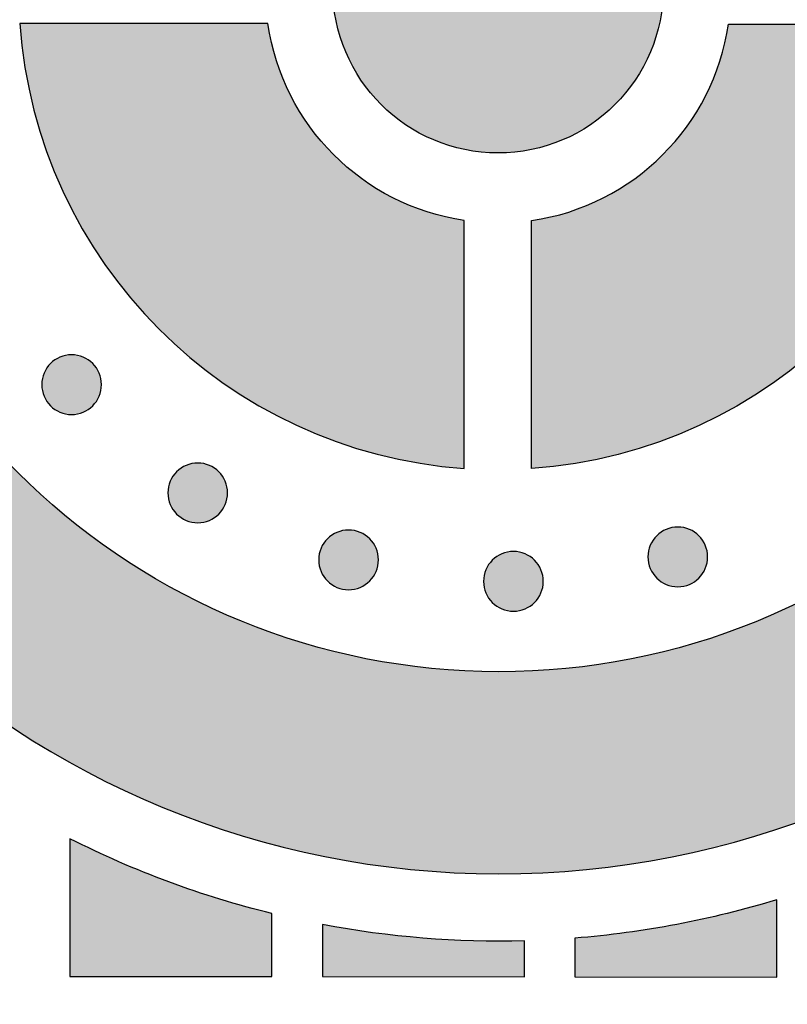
# Model space of a CAD drawing. Header units: millimetres. Extents: x -3873 to -97, y 912 to 4165.
# Tile 120 of 256: x -3675 to -3629, y 1397 to 1456. Entities that reach past the tile are written whole.
import ezdxf

# ---------------------------------------------------------------- set-up
doc = ezdxf.new("R2010")
doc.units = ezdxf.units.MM
doc.layers.add('pattern', color=7, linetype='Continuous', true_color=0x000000)

msp = doc.modelspace()

# ---------------------------------------------------------------- hatches: boundary and pattern name
at = {"layer": 'pattern'}
for points in [[(-3656.039, 1457.907), (-3656.042, 1457.689), (-3656.04, 1457.469), (-3656.032, 1457.247), (-3656.02, 1457.024), (-3656.002, 1456.799), (-3655.979, 1456.572), (-3655.951, 1456.345), (-3655.917, 1456.116), (-3655.877, 1455.887), (-3655.832, 1455.657), (-3655.781, 1455.427), (-3655.723, 1455.196), (-3655.66, 1454.966), (-3655.591, 1454.735), (-3655.516, 1454.506), (-3655.434, 1454.276), (-3655.347, 1454.048), (-3655.253, 1453.821), (-3655.154, 1453.595), (-3655.048, 1453.371), (-3654.936, 1453.149), (-3654.818, 1452.929), (-3654.694, 1452.711), (-3654.564, 1452.496), (-3654.429, 1452.284), (-3654.287, 1452.075), (-3654.14, 1451.869), (-3653.988, 1451.666), (-3653.83, 1451.468), (-3653.667, 1451.273), (-3653.499, 1451.082), (-3653.326, 1450.896), (-3653.148, 1450.715), (-3652.965, 1450.538), (-3652.778, 1450.366), (-3652.587, 1450.199), (-3652.392, 1450.037), (-3652.194, 1449.88), (-3651.991, 1449.729), (-3651.786, 1449.584), (-3651.577, 1449.444), (-3651.365, 1449.31), (-3651.151, 1449.182), (-3650.934, 1449.06), (-3650.715, 1448.944), (-3650.494, 1448.834), (-3650.272, 1448.73), (-3650.048, 1448.632), (-3649.823, 1448.54), (-3649.597, 1448.454), (-3649.37, 1448.374), (-3649.143, 1448.3), (-3648.915, 1448.232), (-3648.687, 1448.17), (-3648.46, 1448.114), (-3648.233, 1448.063), (-3648.006, 1448.019), (-3647.78, 1447.98), (-3647.555, 1447.946), (-3647.331, 1447.918), (-3647.108, 1447.895), (-3646.887, 1447.878), (-3646.668, 1447.865), (-3646.45, 1447.858), (-3646.232, 1447.855), (-3646.012, 1447.857), (-3645.79, 1447.864), (-3645.567, 1447.877), (-3645.342, 1447.894), (-3645.115, 1447.917), (-3644.888, 1447.946), (-3644.659, 1447.98), (-3644.43, 1448.019), (-3644.2, 1448.065), (-3643.97, 1448.116), (-3643.739, 1448.173), (-3643.508, 1448.236), (-3643.278, 1448.306), (-3643.048, 1448.381), (-3642.819, 1448.462), (-3642.591, 1448.55), (-3642.364, 1448.643), (-3642.138, 1448.743), (-3641.914, 1448.849), (-3641.692, 1448.961), (-3641.472, 1449.079), (-3641.254, 1449.203), (-3641.039, 1449.332), (-3640.827, 1449.468), (-3640.618, 1449.609), (-3640.412, 1449.756), (-3640.209, 1449.909), (-3640.011, 1450.066), (-3639.816, 1450.23), (-3639.625, 1450.398), (-3639.439, 1450.571), (-3639.257, 1450.749), (-3639.08, 1450.931), (-3638.908, 1451.118), (-3638.741, 1451.309), (-3638.58, 1451.504), (-3638.423, 1451.703), (-3638.272, 1451.905), (-3638.127, 1452.111), (-3637.987, 1452.32), (-3637.853, 1452.532), (-3637.725, 1452.746), (-3637.603, 1452.963), (-3637.487, 1453.181), (-3637.377, 1453.402), (-3637.273, 1453.625), (-3637.174, 1453.849), (-3637.082, 1454.074), (-3636.997, 1454.3), (-3636.917, 1454.527), (-3636.843, 1454.754), (-3636.775, 1454.981), (-3636.713, 1455.209), (-3636.657, 1455.437), (-3636.606, 1455.664), (-3636.561, 1455.891), (-3636.522, 1456.117), (-3636.489, 1456.342), (-3636.461, 1456.565), (-3636.438, 1456.788), (-3636.42, 1457.009), (-3636.408, 1457.229), (-3636.4, 1457.447), (-3636.398, 1457.665), (-3636.4, 1457.885), (-3636.407, 1458.107), (-3636.419, 1458.33), (-3636.437, 1458.555), (-3636.46, 1458.781), (-3636.488, 1459.009), (-3636.522, 1459.237), (-3636.562, 1459.467), (-3636.608, 1459.697), (-3636.659, 1459.927), (-3636.716, 1460.158), (-3636.779, 1460.388), (-3636.848, 1460.618), (-3636.924, 1460.848), (-3637.005, 1461.077), (-3637.093, 1461.306), (-3637.186, 1461.533), (-3637.286, 1461.758), (-3637.392, 1461.983), (-3637.504, 1462.205), (-3637.621, 1462.425), (-3637.745, 1462.642), (-3637.875, 1462.858), (-3638.011, 1463.07), (-3638.152, 1463.279), (-3638.299, 1463.485), (-3638.451, 1463.687), (-3638.609, 1463.886), (-3638.772, 1464.081), (-3638.941, 1464.271), (-3639.114, 1464.458), (-3639.292, 1464.639), (-3639.474, 1464.816), (-3639.661, 1464.988), (-3639.852, 1465.155), (-3640.047, 1465.317), (-3640.246, 1465.473), (-3640.448, 1465.624), (-3640.654, 1465.77), (-3640.863, 1465.909), (-3641.074, 1466.043), (-3641.289, 1466.171), (-3641.505, 1466.294), (-3641.724, 1466.41), (-3641.945, 1466.52), (-3642.167, 1466.624), (-3642.391, 1466.722), (-3642.616, 1466.814), (-3642.843, 1466.9), (-3643.069, 1466.98), (-3643.297, 1467.054), (-3643.524, 1467.122), (-3643.752, 1467.184), (-3643.98, 1467.24), (-3644.207, 1467.29), (-3644.433, 1467.335), (-3644.659, 1467.374), (-3644.884, 1467.408), (-3645.108, 1467.436), (-3645.331, 1467.459), (-3645.552, 1467.476), (-3645.772, 1467.489), (-3645.99, 1467.496), (-3646.208, 1467.499), (-3646.428, 1467.497), (-3646.649, 1467.49), (-3646.873, 1467.477), (-3647.098, 1467.46), (-3647.324, 1467.437), (-3647.552, 1467.408), (-3647.78, 1467.374), (-3648.01, 1467.335), (-3648.239, 1467.289), (-3648.47, 1467.238), (-3648.7, 1467.181), (-3648.931, 1467.117), (-3649.161, 1467.048), (-3649.391, 1466.973), (-3649.62, 1466.892), (-3649.848, 1466.804), (-3650.076, 1466.71), (-3650.301, 1466.611), (-3650.525, 1466.505), (-3650.747, 1466.393), (-3650.968, 1466.275), (-3651.185, 1466.151), (-3651.4, 1466.022), (-3651.613, 1465.886), (-3651.822, 1465.745), (-3652.028, 1465.598), (-3652.23, 1465.445), (-3652.429, 1465.287), (-3652.624, 1465.124), (-3652.814, 1464.956), (-3653, 1464.783), (-3653.182, 1464.605), (-3653.359, 1464.423), (-3653.531, 1464.236), (-3653.698, 1464.045), (-3653.86, 1463.85), (-3654.016, 1463.651), (-3654.167, 1463.448), (-3654.313, 1463.243), (-3654.452, 1463.034), (-3654.586, 1462.822), (-3654.714, 1462.608), (-3654.836, 1462.391), (-3654.953, 1462.172), (-3655.063, 1461.952), (-3655.167, 1461.729), (-3655.265, 1461.505), (-3655.357, 1461.28), (-3655.443, 1461.054), (-3655.523, 1460.827), (-3655.597, 1460.6), (-3655.665, 1460.372), (-3655.727, 1460.145), (-3655.783, 1459.917), (-3655.833, 1459.69), (-3655.878, 1459.463), (-3655.917, 1459.237), (-3655.951, 1459.012), (-3655.979, 1458.788), (-3656.001, 1458.566), (-3656.019, 1458.345), (-3656.032, 1458.125)], [(-3605.718, 1455.492), (-3605.771, 1454.617), (-3605.845, 1453.737), (-3605.938, 1452.851), (-3606.051, 1451.961), (-3606.186, 1451.066), (-3606.341, 1450.168), (-3606.518, 1449.267), (-3606.717, 1448.364), (-3606.939, 1447.459), (-3607.182, 1446.554), (-3607.449, 1445.649), (-3607.738, 1444.745), (-3608.05, 1443.842), (-3608.385, 1442.942), (-3608.744, 1442.046), (-3609.125, 1441.154), (-3609.53, 1440.267), (-3609.959, 1439.386), (-3610.41, 1438.512), (-3610.885, 1437.646), (-3611.382, 1436.789), (-3611.902, 1435.941), (-3612.444, 1435.104), (-3613.008, 1434.278), (-3613.594, 1433.465), (-3614.201, 1432.664), (-3614.83, 1431.877), (-3615.478, 1431.105), (-3616.147, 1430.348), (-3616.834, 1429.608), (-3617.541, 1428.885), (-3618.265, 1428.179), (-3619.007, 1427.491), (-3619.766, 1426.823), (-3620.54, 1426.174), (-3621.33, 1425.545), (-3622.135, 1424.937), (-3622.952, 1424.35), (-3623.783, 1423.784), (-3624.626, 1423.241), (-3625.479, 1422.719), (-3626.343, 1422.221), (-3627.216, 1421.745), (-3628.098, 1421.292), (-3628.987, 1420.862), (-3629.883, 1420.456), (-3630.785, 1420.074), (-3631.691, 1419.715), (-3632.601, 1419.379), (-3633.515, 1419.067), (-3634.431, 1418.778), (-3635.348, 1418.512), (-3636.266, 1418.27), (-3637.183, 1418.05), (-3638.1, 1417.853), (-3639.014, 1417.678), (-3639.927, 1417.526), (-3640.835, 1417.395), (-3641.74, 1417.286), (-3642.641, 1417.197), (-3643.536, 1417.129), (-3644.425, 1417.082), (-3645.308, 1417.054), (-3646.184, 1417.045), (-3647.06, 1417.055), (-3647.943, 1417.085), (-3648.832, 1417.134), (-3649.727, 1417.203), (-3650.627, 1417.293), (-3651.532, 1417.404), (-3652.441, 1417.537), (-3653.353, 1417.691), (-3654.267, 1417.867), (-3655.183, 1418.066), (-3656.1, 1418.287), (-3657.018, 1418.531), (-3657.934, 1418.798), (-3658.85, 1419.089), (-3659.763, 1419.403), (-3660.672, 1419.74), (-3661.578, 1420.101), (-3662.479, 1420.485), (-3663.374, 1420.892), (-3664.263, 1421.323), (-3665.143, 1421.778), (-3666.016, 1422.255), (-3666.879, 1422.755), (-3667.731, 1423.278), (-3668.573, 1423.823), (-3669.403, 1424.39), (-3670.22, 1424.979), (-3671.023, 1425.588), (-3671.812, 1426.219), (-3672.585, 1426.869), (-3673.343, 1427.539), (-3674.083, 1428.227), (-3674.807, 1428.935), (-3675.512, 1429.659), (-3676.198, 1430.401), (-3676.865, 1431.159), (-3677.513, 1431.932), (-3678.139, 1432.72), (-3678.745, 1433.521), (-3679.33, 1434.336), (-3679.893, 1435.163), (-3680.433, 1436.001), (-3680.952, 1436.85), (-3681.448, 1437.708), (-3681.92, 1438.575), (-3682.37, 1439.449), (-3682.797, 1440.331), (-3683.2, 1441.219), (-3683.581, 1442.111), (-3683.938, 1443.008), (-3684.271, 1443.909), (-3684.582, 1444.812), (-3684.87, 1445.716), (-3685.134, 1446.622), (-3685.376, 1447.527), (-3685.596, 1448.432), (-3685.793, 1449.336), (-3685.969, 1450.237), (-3686.123, 1451.136), (-3686.256, 1452.031), (-3686.368, 1452.921), (-3686.459, 1453.807), (-3686.531, 1454.688), (-3686.583, 1455.562), (-3698.594, 1455.572), (-3698.539, 1454.432), (-3698.459, 1453.282), (-3698.352, 1452.125), (-3698.218, 1450.962), (-3698.058, 1449.792), (-3697.869, 1448.618), (-3697.652, 1447.439), (-3697.406, 1446.257), (-3697.132, 1445.073), (-3696.827, 1443.888), (-3696.493, 1442.702), (-3696.129, 1441.517), (-3695.735, 1440.334), (-3695.31, 1439.154), (-3694.854, 1437.979), (-3694.368, 1436.808), (-3693.851, 1435.644), (-3693.303, 1434.488), (-3692.725, 1433.34), (-3692.117, 1432.203), (-3691.478, 1431.076), (-3690.809, 1429.962), (-3690.111, 1428.862), (-3689.383, 1427.776), (-3688.627, 1426.705), (-3687.842, 1425.652), (-3687.03, 1424.617), (-3686.191, 1423.601), (-3685.325, 1422.605), (-3684.434, 1421.63), (-3683.518, 1420.677), (-3682.578, 1419.748), (-3681.615, 1418.842), (-3680.629, 1417.961), (-3679.623, 1417.106), (-3678.596, 1416.277), (-3677.55, 1415.475), (-3676.486, 1414.701), (-3675.405, 1413.956), (-3674.308, 1413.239), (-3673.196, 1412.551), (-3672.071, 1411.893), (-3670.933, 1411.266), (-3669.784, 1410.668), (-3668.625, 1410.101), (-3667.457, 1409.565), (-3666.282, 1409.06), (-3665.1, 1408.586), (-3663.913, 1408.143), (-3662.721, 1407.73), (-3661.527, 1407.348), (-3660.33, 1406.997), (-3659.133, 1406.676), (-3657.936, 1406.386), (-3656.74, 1406.125), (-3655.547, 1405.893), (-3654.357, 1405.691), (-3653.171, 1405.517), (-3651.99, 1405.371), (-3650.816, 1405.253), (-3649.648, 1405.162), (-3648.488, 1405.097), (-3647.337, 1405.058), (-3646.194, 1405.045), (-3645.052, 1405.056), (-3643.901, 1405.093), (-3642.741, 1405.156), (-3641.573, 1405.245), (-3640.398, 1405.361), (-3639.217, 1405.505), (-3638.031, 1405.676), (-3636.841, 1405.877), (-3635.647, 1406.106), (-3634.451, 1406.365), (-3633.253, 1406.654), (-3632.055, 1406.973), (-3630.858, 1407.322), (-3629.663, 1407.701), (-3628.471, 1408.112), (-3627.283, 1408.553), (-3626.1, 1409.025), (-3624.924, 1409.528), (-3623.755, 1410.062), (-3622.595, 1410.627), (-3621.445, 1411.223), (-3620.306, 1411.848), (-3619.18, 1412.504), (-3618.067, 1413.19), (-3616.969, 1413.905), (-3615.886, 1414.649), (-3614.821, 1415.421), (-3613.773, 1416.221), (-3612.745, 1417.048), (-3611.737, 1417.901), (-3610.75, 1418.78), (-3609.785, 1419.684), (-3608.844, 1420.612), (-3607.926, 1421.563), (-3607.033, 1422.537), (-3606.166, 1423.531), (-3605.325, 1424.546), (-3604.511, 1425.58), (-3603.724, 1426.631), (-3602.966, 1427.7), (-3602.237, 1428.785), (-3601.536, 1429.884), (-3600.866, 1430.997), (-3600.225, 1432.123), (-3599.614, 1433.259), (-3599.034, 1434.406), (-3598.485, 1435.561), (-3597.966, 1436.724), (-3597.477, 1437.894), (-3597.02, 1439.069), (-3596.593, 1440.248), (-3596.196, 1441.43), (-3595.83, 1442.614), (-3595.494, 1443.799), (-3595.188, 1444.984), (-3594.911, 1446.168), (-3594.663, 1447.349), (-3594.444, 1448.528), (-3594.253, 1449.702), (-3594.09, 1450.871), (-3593.955, 1452.034), (-3593.846, 1453.191), (-3593.764, 1454.34), (-3593.707, 1455.481)], [(-3659.895, 1455.539), (-3674.627, 1455.552), (-3674.58, 1454.968), (-3674.521, 1454.38), (-3674.449, 1453.79), (-3674.364, 1453.197), (-3674.266, 1452.603), (-3674.155, 1452.006), (-3674.03, 1451.408), (-3673.892, 1450.809), (-3673.739, 1450.209), (-3673.573, 1449.61), (-3673.392, 1449.011), (-3673.198, 1448.413), (-3672.989, 1447.816), (-3672.766, 1447.221), (-3672.528, 1446.629), (-3672.276, 1446.039), (-3672.009, 1445.453), (-3671.729, 1444.87), (-3671.434, 1444.292), (-3671.125, 1443.719), (-3670.801, 1443.151), (-3670.464, 1442.59), (-3670.113, 1442.034), (-3669.749, 1441.486), (-3669.371, 1440.945), (-3668.979, 1440.412), (-3668.575, 1439.887), (-3668.158, 1439.371), (-3667.729, 1438.864), (-3667.288, 1438.367), (-3666.835, 1437.881), (-3666.371, 1437.405), (-3665.895, 1436.939), (-3665.41, 1436.486), (-3664.913, 1436.044), (-3664.408, 1435.613), (-3663.892, 1435.196), (-3663.368, 1434.791), (-3662.836, 1434.399), (-3662.296, 1434.02), (-3661.748, 1433.654), (-3661.193, 1433.302), (-3660.632, 1432.964), (-3660.065, 1432.64), (-3659.492, 1432.33), (-3658.914, 1432.034), (-3658.333, 1431.752), (-3657.747, 1431.484), (-3657.157, 1431.231), (-3656.565, 1430.993), (-3655.971, 1430.768), (-3655.374, 1430.558), (-3654.777, 1430.363), (-3654.178, 1430.181), (-3653.579, 1430.014), (-3652.98, 1429.86), (-3652.381, 1429.721), (-3651.783, 1429.595), (-3651.187, 1429.482), (-3650.592, 1429.383), (-3649.999, 1429.298), (-3649.409, 1429.225), (-3648.822, 1429.165), (-3648.238, 1429.117), (-3648.225, 1443.848), (-3648.481, 1443.888), (-3648.738, 1443.933), (-3648.995, 1443.984), (-3649.252, 1444.039), (-3649.51, 1444.1), (-3649.768, 1444.166), (-3650.026, 1444.237), (-3650.284, 1444.314), (-3650.542, 1444.396), (-3650.799, 1444.484), (-3651.056, 1444.577), (-3651.312, 1444.675), (-3651.566, 1444.779), (-3651.82, 1444.889), (-3652.072, 1445.004), (-3652.323, 1445.124), (-3652.573, 1445.25), (-3652.82, 1445.382), (-3653.065, 1445.518), (-3653.309, 1445.661), (-3653.55, 1445.808), (-3653.788, 1445.961), (-3654.024, 1446.119), (-3654.257, 1446.282), (-3654.487, 1446.45), (-3654.713, 1446.623), (-3654.937, 1446.8), (-3655.156, 1446.983), (-3655.373, 1447.17), (-3655.585, 1447.362), (-3655.794, 1447.558), (-3655.998, 1447.759), (-3656.198, 1447.964), (-3656.394, 1448.173), (-3656.586, 1448.386), (-3656.773, 1448.602), (-3656.955, 1448.822), (-3657.133, 1449.046), (-3657.305, 1449.273), (-3657.473, 1449.503), (-3657.635, 1449.736), (-3657.793, 1449.972), (-3657.945, 1450.211), (-3658.092, 1450.452), (-3658.234, 1450.696), (-3658.37, 1450.941), (-3658.501, 1451.189), (-3658.626, 1451.439), (-3658.747, 1451.69), (-3658.861, 1451.942), (-3658.97, 1452.196), (-3659.074, 1452.451), (-3659.172, 1452.707), (-3659.264, 1452.964), (-3659.352, 1453.221), (-3659.433, 1453.479), (-3659.51, 1453.737), (-3659.58, 1453.995), (-3659.646, 1454.253), (-3659.706, 1454.511), (-3659.761, 1454.769), (-3659.811, 1455.026), (-3659.856, 1455.283)], [(-3644.225, 1443.845), (-3643.969, 1443.884), (-3643.713, 1443.929), (-3643.456, 1443.979), (-3643.198, 1444.034), (-3642.94, 1444.094), (-3642.682, 1444.16), (-3642.424, 1444.231), (-3642.165, 1444.307), (-3641.908, 1444.389), (-3641.65, 1444.476), (-3641.394, 1444.568), (-3641.138, 1444.666), (-3640.883, 1444.77), (-3640.629, 1444.879), (-3640.376, 1444.994), (-3640.125, 1445.114), (-3639.876, 1445.239), (-3639.628, 1445.37), (-3639.382, 1445.507), (-3639.139, 1445.648), (-3638.898, 1445.795), (-3638.659, 1445.947), (-3638.423, 1446.105), (-3638.19, 1446.268), (-3637.96, 1446.435), (-3637.733, 1446.608), (-3637.509, 1446.785), (-3637.289, 1446.967), (-3637.072, 1447.154), (-3636.859, 1447.346), (-3636.65, 1447.542), (-3636.446, 1447.742), (-3636.245, 1447.947), (-3636.049, 1448.155), (-3635.857, 1448.368), (-3635.67, 1448.584), (-3635.487, 1448.804), (-3635.309, 1449.027), (-3635.136, 1449.254), (-3634.968, 1449.484), (-3634.805, 1449.716), (-3634.647, 1449.952), (-3634.495, 1450.191), (-3634.347, 1450.432), (-3634.205, 1450.675), (-3634.068, 1450.92), (-3633.937, 1451.168), (-3633.811, 1451.417), (-3633.69, 1451.668), (-3633.575, 1451.92), (-3633.466, 1452.174), (-3633.362, 1452.429), (-3633.263, 1452.684), (-3633.17, 1452.941), (-3633.083, 1453.198), (-3633.001, 1453.456), (-3632.924, 1453.714), (-3632.852, 1453.972), (-3632.786, 1454.23), (-3632.726, 1454.488), (-3632.67, 1454.746), (-3632.62, 1455.003), (-3632.575, 1455.259), (-3632.535, 1455.515), (-3617.803, 1455.502), (-3617.851, 1454.918), (-3617.911, 1454.331), (-3617.984, 1453.741), (-3618.07, 1453.148), (-3618.169, 1452.554), (-3618.281, 1451.957), (-3618.407, 1451.359), (-3618.547, 1450.761), (-3618.7, 1450.161), (-3618.868, 1449.562), (-3619.049, 1448.964), (-3619.245, 1448.366), (-3619.455, 1447.769), (-3619.679, 1447.175), (-3619.918, 1446.583), (-3620.171, 1445.994), (-3620.438, 1445.408), (-3620.72, 1444.826), (-3621.016, 1444.248), (-3621.326, 1443.676), (-3621.651, 1443.108), (-3621.989, 1442.547), (-3622.341, 1441.993), (-3622.706, 1441.445), (-3623.085, 1440.904), (-3623.477, 1440.372), (-3623.882, 1439.848), (-3624.3, 1439.333), (-3624.73, 1438.827), (-3625.172, 1438.331), (-3625.626, 1437.845), (-3626.091, 1437.37), (-3626.567, 1436.905), (-3627.054, 1436.452), (-3627.551, 1436.011), (-3628.057, 1435.582), (-3628.573, 1435.165), (-3629.098, 1434.761), (-3629.631, 1434.37), (-3630.172, 1433.992), (-3630.721, 1433.627), (-3631.276, 1433.276), (-3631.838, 1432.939), (-3632.406, 1432.616), (-3632.979, 1432.306), (-3633.557, 1432.012), (-3634.139, 1431.731), (-3634.725, 1431.464), (-3635.315, 1431.212), (-3635.908, 1430.975), (-3636.503, 1430.751), (-3637.099, 1430.542), (-3637.697, 1430.348), (-3638.297, 1430.167), (-3638.896, 1430.001), (-3639.495, 1429.848), (-3640.094, 1429.71), (-3640.692, 1429.585), (-3641.289, 1429.474), (-3641.884, 1429.376), (-3642.477, 1429.291), (-3643.067, 1429.219), (-3643.654, 1429.16), (-3644.238, 1429.113)], [(-3670.302, 1432.841), (-3670.33, 1432.814), (-3670.359, 1432.786), (-3670.389, 1432.76), (-3670.419, 1432.733), (-3670.451, 1432.708), (-3670.484, 1432.683), (-3670.517, 1432.658), (-3670.551, 1432.634), (-3670.586, 1432.611), (-3670.622, 1432.588), (-3670.658, 1432.566), (-3670.695, 1432.545), (-3670.733, 1432.524), (-3670.772, 1432.504), (-3670.812, 1432.486), (-3670.852, 1432.468), (-3670.893, 1432.451), (-3670.934, 1432.435), (-3670.976, 1432.42), (-3671.018, 1432.406), (-3671.061, 1432.393), (-3671.105, 1432.381), (-3671.149, 1432.37), (-3671.193, 1432.36), (-3671.238, 1432.351), (-3671.283, 1432.343), (-3671.328, 1432.337), (-3671.373, 1432.332), (-3671.419, 1432.328), (-3671.465, 1432.325), (-3671.511, 1432.323), (-3671.557, 1432.322), (-3671.603, 1432.323), (-3671.648, 1432.325), (-3671.694, 1432.328), (-3671.74, 1432.332), (-3671.785, 1432.337), (-3671.831, 1432.344), (-3671.875, 1432.352), (-3671.92, 1432.36), (-3671.964, 1432.37), (-3672.008, 1432.381), (-3672.052, 1432.393), (-3672.095, 1432.407), (-3672.137, 1432.421), (-3672.179, 1432.436), (-3672.22, 1432.452), (-3672.261, 1432.469), (-3672.301, 1432.487), (-3672.341, 1432.506), (-3672.379, 1432.526), (-3672.417, 1432.546), (-3672.455, 1432.567), (-3672.491, 1432.589), (-3672.527, 1432.612), (-3672.562, 1432.636), (-3672.596, 1432.66), (-3672.629, 1432.684), (-3672.661, 1432.71), (-3672.693, 1432.735), (-3672.724, 1432.762), (-3672.754, 1432.788), (-3672.783, 1432.816), (-3672.811, 1432.843), (-3672.838, 1432.871), (-3672.865, 1432.9), (-3672.892, 1432.93), (-3672.918, 1432.961), (-3672.944, 1432.993), (-3672.969, 1433.025), (-3672.994, 1433.059), (-3673.018, 1433.093), (-3673.041, 1433.128), (-3673.064, 1433.163), (-3673.086, 1433.2), (-3673.107, 1433.237), (-3673.128, 1433.275), (-3673.147, 1433.314), (-3673.166, 1433.353), (-3673.184, 1433.393), (-3673.201, 1433.434), (-3673.217, 1433.476), (-3673.232, 1433.518), (-3673.246, 1433.56), (-3673.259, 1433.603), (-3673.271, 1433.646), (-3673.282, 1433.69), (-3673.292, 1433.735), (-3673.301, 1433.779), (-3673.308, 1433.824), (-3673.315, 1433.87), (-3673.32, 1433.915), (-3673.324, 1433.961), (-3673.327, 1434.006), (-3673.329, 1434.052), (-3673.329, 1434.098), (-3673.329, 1434.144), (-3673.327, 1434.19), (-3673.324, 1434.236), (-3673.32, 1434.282), (-3673.314, 1434.327), (-3673.308, 1434.372), (-3673.3, 1434.417), (-3673.291, 1434.462), (-3673.281, 1434.506), (-3673.27, 1434.55), (-3673.258, 1434.593), (-3673.245, 1434.636), (-3673.231, 1434.679), (-3673.216, 1434.721), (-3673.2, 1434.762), (-3673.183, 1434.803), (-3673.165, 1434.843), (-3673.146, 1434.882), (-3673.126, 1434.921), (-3673.106, 1434.959), (-3673.084, 1434.996), (-3673.062, 1435.033), (-3673.04, 1435.068), (-3673.016, 1435.103), (-3672.992, 1435.137), (-3672.967, 1435.171), (-3672.942, 1435.203), (-3672.916, 1435.235), (-3672.89, 1435.265), (-3672.863, 1435.295), (-3672.836, 1435.324), (-3672.809, 1435.352), (-3672.78, 1435.38), (-3672.751, 1435.407), (-3672.721, 1435.434), (-3672.691, 1435.46), (-3672.659, 1435.486), (-3672.627, 1435.511), (-3672.593, 1435.536), (-3672.559, 1435.56), (-3672.524, 1435.583), (-3672.488, 1435.606), (-3672.452, 1435.628), (-3672.415, 1435.649), (-3672.377, 1435.669), (-3672.338, 1435.689), (-3672.298, 1435.708), (-3672.258, 1435.726), (-3672.218, 1435.743), (-3672.176, 1435.759), (-3672.134, 1435.774), (-3672.092, 1435.788), (-3672.049, 1435.801), (-3672.005, 1435.813), (-3671.961, 1435.824), (-3671.917, 1435.834), (-3671.872, 1435.842), (-3671.827, 1435.85), (-3671.782, 1435.856), (-3671.737, 1435.862), (-3671.691, 1435.866), (-3671.645, 1435.869), (-3671.599, 1435.87), (-3671.554, 1435.871), (-3671.508, 1435.87), (-3671.462, 1435.869), (-3671.416, 1435.866), (-3671.37, 1435.861), (-3671.325, 1435.856), (-3671.28, 1435.85), (-3671.235, 1435.842), (-3671.19, 1435.833), (-3671.146, 1435.823), (-3671.102, 1435.812), (-3671.058, 1435.8), (-3671.015, 1435.787), (-3670.973, 1435.773), (-3670.931, 1435.758), (-3670.89, 1435.742), (-3670.849, 1435.724), (-3670.809, 1435.706), (-3670.769, 1435.688), (-3670.731, 1435.668), (-3670.693, 1435.647), (-3670.655, 1435.626), (-3670.619, 1435.604), (-3670.583, 1435.581), (-3670.548, 1435.558), (-3670.514, 1435.534), (-3670.481, 1435.509), (-3670.449, 1435.484), (-3670.417, 1435.458), (-3670.386, 1435.432), (-3670.356, 1435.405), (-3670.327, 1435.378), (-3670.299, 1435.35), (-3670.272, 1435.322), (-3670.245, 1435.293), (-3670.218, 1435.263), (-3670.192, 1435.232), (-3670.166, 1435.201), (-3670.141, 1435.168), (-3670.116, 1435.135), (-3670.092, 1435.101), (-3670.069, 1435.066), (-3670.046, 1435.03), (-3670.024, 1434.994), (-3670.003, 1434.956), (-3669.982, 1434.918), (-3669.963, 1434.88), (-3669.944, 1434.84), (-3669.926, 1434.8), (-3669.909, 1434.759), (-3669.893, 1434.718), (-3669.878, 1434.676), (-3669.864, 1434.633), (-3669.851, 1434.59), (-3669.839, 1434.547), (-3669.828, 1434.503), (-3669.818, 1434.459), (-3669.809, 1434.414), (-3669.802, 1434.369), (-3669.795, 1434.324), (-3669.79, 1434.278), (-3669.786, 1434.233), (-3669.783, 1434.187), (-3669.781, 1434.141), (-3669.781, 1434.095), (-3669.781, 1434.049), (-3669.783, 1434.003), (-3669.786, 1433.958), (-3669.79, 1433.912), (-3669.796, 1433.866), (-3669.802, 1433.821), (-3669.81, 1433.776), (-3669.819, 1433.732), (-3669.829, 1433.687), (-3669.84, 1433.643), (-3669.852, 1433.6), (-3669.865, 1433.557), (-3669.879, 1433.515), (-3669.894, 1433.473), (-3669.91, 1433.431), (-3669.927, 1433.391), (-3669.945, 1433.351), (-3669.964, 1433.311), (-3669.984, 1433.272), (-3670.004, 1433.234), (-3670.026, 1433.197), (-3670.048, 1433.161), (-3670.071, 1433.125), (-3670.094, 1433.09), (-3670.118, 1433.056), (-3670.143, 1433.023), (-3670.168, 1432.99), (-3670.194, 1432.959), (-3670.22, 1432.928), (-3670.247, 1432.898), (-3670.274, 1432.869)], [(-3662.808, 1426.413), (-3662.836, 1426.385), (-3662.865, 1426.358), (-3662.895, 1426.331), (-3662.926, 1426.305), (-3662.958, 1426.279), (-3662.99, 1426.254), (-3663.023, 1426.229), (-3663.057, 1426.205), (-3663.092, 1426.182), (-3663.128, 1426.159), (-3663.165, 1426.137), (-3663.202, 1426.116), (-3663.24, 1426.096), (-3663.279, 1426.076), (-3663.318, 1426.057), (-3663.358, 1426.039), (-3663.399, 1426.022), (-3663.44, 1426.006), (-3663.482, 1425.991), (-3663.525, 1425.977), (-3663.568, 1425.964), (-3663.611, 1425.952), (-3663.655, 1425.941), (-3663.699, 1425.931), (-3663.744, 1425.923), (-3663.789, 1425.915), (-3663.834, 1425.909), (-3663.88, 1425.903), (-3663.925, 1425.899), (-3663.971, 1425.896), (-3664.017, 1425.894), (-3664.063, 1425.894), (-3664.109, 1425.895), (-3664.155, 1425.896), (-3664.201, 1425.899), (-3664.246, 1425.904), (-3664.292, 1425.909), (-3664.337, 1425.915), (-3664.382, 1425.923), (-3664.427, 1425.932), (-3664.471, 1425.942), (-3664.515, 1425.953), (-3664.558, 1425.965), (-3664.601, 1425.978), (-3664.644, 1425.992), (-3664.686, 1426.007), (-3664.727, 1426.023), (-3664.768, 1426.041), (-3664.808, 1426.058), (-3664.847, 1426.077), (-3664.886, 1426.097), (-3664.924, 1426.118), (-3664.961, 1426.139), (-3664.998, 1426.161), (-3665.033, 1426.184), (-3665.068, 1426.207), (-3665.102, 1426.231), (-3665.136, 1426.256), (-3665.168, 1426.281), (-3665.2, 1426.307), (-3665.23, 1426.333), (-3665.26, 1426.36), (-3665.289, 1426.387), (-3665.317, 1426.415), (-3665.345, 1426.443), (-3665.372, 1426.472), (-3665.399, 1426.502), (-3665.425, 1426.533), (-3665.451, 1426.564), (-3665.476, 1426.597), (-3665.5, 1426.63), (-3665.524, 1426.664), (-3665.548, 1426.699), (-3665.57, 1426.735), (-3665.592, 1426.771), (-3665.614, 1426.809), (-3665.634, 1426.847), (-3665.654, 1426.885), (-3665.673, 1426.925), (-3665.69, 1426.965), (-3665.707, 1427.006), (-3665.724, 1427.047), (-3665.739, 1427.089), (-3665.753, 1427.131), (-3665.766, 1427.174), (-3665.778, 1427.218), (-3665.789, 1427.262), (-3665.799, 1427.306), (-3665.807, 1427.351), (-3665.815, 1427.396), (-3665.821, 1427.441), (-3665.827, 1427.487), (-3665.831, 1427.532), (-3665.834, 1427.578), (-3665.835, 1427.624), (-3665.836, 1427.67), (-3665.835, 1427.716), (-3665.833, 1427.762), (-3665.83, 1427.807), (-3665.826, 1427.853), (-3665.821, 1427.898), (-3665.814, 1427.944), (-3665.807, 1427.989), (-3665.798, 1428.033), (-3665.788, 1428.078), (-3665.777, 1428.122), (-3665.765, 1428.165), (-3665.752, 1428.208), (-3665.738, 1428.25), (-3665.722, 1428.292), (-3665.706, 1428.334), (-3665.689, 1428.374), (-3665.671, 1428.414), (-3665.652, 1428.454), (-3665.633, 1428.493), (-3665.612, 1428.531), (-3665.591, 1428.568), (-3665.569, 1428.604), (-3665.546, 1428.64), (-3665.523, 1428.675), (-3665.499, 1428.709), (-3665.474, 1428.742), (-3665.449, 1428.775), (-3665.423, 1428.806), (-3665.397, 1428.837), (-3665.37, 1428.867), (-3665.343, 1428.896), (-3665.315, 1428.924), (-3665.287, 1428.951), (-3665.258, 1428.979), (-3665.228, 1429.005), (-3665.197, 1429.032), (-3665.166, 1429.057), (-3665.133, 1429.082), (-3665.1, 1429.107), (-3665.066, 1429.131), (-3665.031, 1429.154), (-3664.995, 1429.177), (-3664.958, 1429.199), (-3664.921, 1429.22), (-3664.883, 1429.241), (-3664.844, 1429.261), (-3664.805, 1429.279), (-3664.765, 1429.297), (-3664.724, 1429.314), (-3664.683, 1429.33), (-3664.641, 1429.345), (-3664.598, 1429.359), (-3664.555, 1429.372), (-3664.512, 1429.384), (-3664.468, 1429.395), (-3664.424, 1429.405), (-3664.379, 1429.414), (-3664.334, 1429.422), (-3664.289, 1429.428), (-3664.243, 1429.433), (-3664.198, 1429.437), (-3664.152, 1429.44), (-3664.106, 1429.442), (-3664.06, 1429.443), (-3664.014, 1429.442), (-3663.968, 1429.44), (-3663.922, 1429.437), (-3663.877, 1429.433), (-3663.831, 1429.428), (-3663.786, 1429.421), (-3663.741, 1429.413), (-3663.696, 1429.405), (-3663.652, 1429.395), (-3663.608, 1429.384), (-3663.565, 1429.372), (-3663.522, 1429.358), (-3663.479, 1429.344), (-3663.437, 1429.329), (-3663.396, 1429.313), (-3663.355, 1429.296), (-3663.315, 1429.278), (-3663.276, 1429.259), (-3663.237, 1429.239), (-3663.199, 1429.219), (-3663.162, 1429.198), (-3663.125, 1429.176), (-3663.09, 1429.153), (-3663.055, 1429.129), (-3663.021, 1429.105), (-3662.988, 1429.081), (-3662.955, 1429.055), (-3662.924, 1429.03), (-3662.893, 1429.003), (-3662.863, 1428.977), (-3662.834, 1428.949), (-3662.806, 1428.922), (-3662.778, 1428.894), (-3662.751, 1428.865), (-3662.724, 1428.835), (-3662.698, 1428.804), (-3662.673, 1428.772), (-3662.647, 1428.74), (-3662.623, 1428.706), (-3662.599, 1428.672), (-3662.575, 1428.637), (-3662.553, 1428.602), (-3662.531, 1428.565), (-3662.509, 1428.528), (-3662.489, 1428.49), (-3662.469, 1428.451), (-3662.45, 1428.412), (-3662.433, 1428.372), (-3662.416, 1428.331), (-3662.4, 1428.289), (-3662.384, 1428.247), (-3662.37, 1428.205), (-3662.357, 1428.162), (-3662.345, 1428.119), (-3662.334, 1428.075), (-3662.325, 1428.03), (-3662.316, 1427.986), (-3662.308, 1427.941), (-3662.302, 1427.895), (-3662.297, 1427.85), (-3662.292, 1427.804), (-3662.29, 1427.759), (-3662.288, 1427.713), (-3662.287, 1427.667), (-3662.288, 1427.621), (-3662.29, 1427.575), (-3662.293, 1427.529), (-3662.297, 1427.483), (-3662.302, 1427.438), (-3662.309, 1427.393), (-3662.316, 1427.348), (-3662.325, 1427.303), (-3662.335, 1427.259), (-3662.346, 1427.215), (-3662.358, 1427.172), (-3662.371, 1427.129), (-3662.385, 1427.086), (-3662.401, 1427.044), (-3662.417, 1427.003), (-3662.434, 1426.962), (-3662.452, 1426.922), (-3662.471, 1426.883), (-3662.49, 1426.844), (-3662.511, 1426.806), (-3662.532, 1426.769), (-3662.554, 1426.732), (-3662.577, 1426.696), (-3662.6, 1426.662), (-3662.625, 1426.628), (-3662.649, 1426.594), (-3662.674, 1426.562), (-3662.7, 1426.53), (-3662.727, 1426.5), (-3662.753, 1426.47), (-3662.78, 1426.441)], [(-3653.848, 1422.434), (-3653.876, 1422.406), (-3653.905, 1422.379), (-3653.935, 1422.353), (-3653.966, 1422.326), (-3653.997, 1422.301), (-3654.03, 1422.275), (-3654.063, 1422.251), (-3654.097, 1422.227), (-3654.132, 1422.203), (-3654.168, 1422.181), (-3654.204, 1422.159), (-3654.242, 1422.137), (-3654.28, 1422.117), (-3654.318, 1422.097), (-3654.358, 1422.079), (-3654.398, 1422.061), (-3654.439, 1422.044), (-3654.48, 1422.028), (-3654.522, 1422.012), (-3654.564, 1421.998), (-3654.607, 1421.985), (-3654.651, 1421.973), (-3654.695, 1421.962), (-3654.739, 1421.953), (-3654.784, 1421.944), (-3654.829, 1421.936), (-3654.874, 1421.93), (-3654.92, 1421.925), (-3654.965, 1421.92), (-3655.011, 1421.918), (-3655.057, 1421.916), (-3655.103, 1421.915), (-3655.149, 1421.916), (-3655.195, 1421.918), (-3655.24, 1421.921), (-3655.286, 1421.925), (-3655.331, 1421.93), (-3655.377, 1421.937), (-3655.422, 1421.944), (-3655.466, 1421.953), (-3655.511, 1421.963), (-3655.554, 1421.974), (-3655.598, 1421.986), (-3655.641, 1421.999), (-3655.683, 1422.013), (-3655.725, 1422.029), (-3655.767, 1422.045), (-3655.807, 1422.062), (-3655.847, 1422.08), (-3655.887, 1422.099), (-3655.926, 1422.118), (-3655.964, 1422.139), (-3656.001, 1422.16), (-3656.037, 1422.182), (-3656.073, 1422.205), (-3656.108, 1422.228), (-3656.142, 1422.253), (-3656.175, 1422.277), (-3656.208, 1422.303), (-3656.239, 1422.328), (-3656.27, 1422.355), (-3656.3, 1422.381), (-3656.329, 1422.408), (-3656.357, 1422.436), (-3656.384, 1422.464), (-3656.412, 1422.493), (-3656.438, 1422.523), (-3656.464, 1422.554), (-3656.49, 1422.586), (-3656.515, 1422.618), (-3656.54, 1422.651), (-3656.564, 1422.685), (-3656.587, 1422.72), (-3656.61, 1422.756), (-3656.632, 1422.793), (-3656.653, 1422.83), (-3656.674, 1422.868), (-3656.693, 1422.907), (-3656.712, 1422.946), (-3656.73, 1422.986), (-3656.747, 1423.027), (-3656.763, 1423.068), (-3656.778, 1423.11), (-3656.792, 1423.153), (-3656.805, 1423.196), (-3656.817, 1423.239), (-3656.828, 1423.283), (-3656.838, 1423.328), (-3656.847, 1423.372), (-3656.854, 1423.417), (-3656.861, 1423.462), (-3656.866, 1423.508), (-3656.87, 1423.554), (-3656.873, 1423.599), (-3656.875, 1423.645), (-3656.876, 1423.691), (-3656.875, 1423.737), (-3656.873, 1423.783), (-3656.87, 1423.829), (-3656.866, 1423.874), (-3656.861, 1423.92), (-3656.854, 1423.965), (-3656.846, 1424.01), (-3656.838, 1424.055), (-3656.828, 1424.099), (-3656.817, 1424.143), (-3656.805, 1424.186), (-3656.791, 1424.229), (-3656.777, 1424.272), (-3656.762, 1424.314), (-3656.746, 1424.355), (-3656.729, 1424.396), (-3656.711, 1424.436), (-3656.692, 1424.475), (-3656.672, 1424.514), (-3656.652, 1424.552), (-3656.631, 1424.589), (-3656.609, 1424.626), (-3656.586, 1424.661), (-3656.562, 1424.696), (-3656.538, 1424.73), (-3656.514, 1424.764), (-3656.488, 1424.796), (-3656.462, 1424.828), (-3656.436, 1424.858), (-3656.409, 1424.888), (-3656.382, 1424.917), (-3656.355, 1424.945), (-3656.327, 1424.973), (-3656.298, 1425), (-3656.268, 1425.027), (-3656.237, 1425.053), (-3656.205, 1425.079), (-3656.173, 1425.104), (-3656.139, 1425.128), (-3656.105, 1425.152), (-3656.07, 1425.176), (-3656.035, 1425.199), (-3655.998, 1425.22), (-3655.961, 1425.242), (-3655.923, 1425.262), (-3655.884, 1425.282), (-3655.845, 1425.301), (-3655.805, 1425.319), (-3655.764, 1425.336), (-3655.722, 1425.352), (-3655.68, 1425.367), (-3655.638, 1425.381), (-3655.595, 1425.394), (-3655.551, 1425.406), (-3655.508, 1425.417), (-3655.463, 1425.427), (-3655.419, 1425.435), (-3655.374, 1425.443), (-3655.328, 1425.449), (-3655.283, 1425.455), (-3655.237, 1425.459), (-3655.191, 1425.462), (-3655.146, 1425.463), (-3655.1, 1425.464), (-3655.054, 1425.463), (-3655.008, 1425.461), (-3654.962, 1425.458), (-3654.916, 1425.454), (-3654.871, 1425.449), (-3654.826, 1425.442), (-3654.781, 1425.435), (-3654.736, 1425.426), (-3654.692, 1425.416), (-3654.648, 1425.405), (-3654.604, 1425.393), (-3654.562, 1425.38), (-3654.519, 1425.366), (-3654.477, 1425.351), (-3654.436, 1425.334), (-3654.395, 1425.317), (-3654.355, 1425.299), (-3654.316, 1425.28), (-3654.277, 1425.261), (-3654.239, 1425.24), (-3654.202, 1425.219), (-3654.165, 1425.197), (-3654.129, 1425.174), (-3654.095, 1425.151), (-3654.06, 1425.127), (-3654.027, 1425.102), (-3653.995, 1425.077), (-3653.963, 1425.051), (-3653.932, 1425.025), (-3653.903, 1424.998), (-3653.874, 1424.971), (-3653.845, 1424.943), (-3653.818, 1424.915), (-3653.791, 1424.886), (-3653.764, 1424.856), (-3653.738, 1424.825), (-3653.712, 1424.794), (-3653.687, 1424.761), (-3653.662, 1424.728), (-3653.638, 1424.694), (-3653.615, 1424.659), (-3653.592, 1424.623), (-3653.57, 1424.586), (-3653.549, 1424.549), (-3653.529, 1424.511), (-3653.509, 1424.472), (-3653.49, 1424.433), (-3653.472, 1424.393), (-3653.455, 1424.352), (-3653.439, 1424.311), (-3653.424, 1424.269), (-3653.41, 1424.226), (-3653.397, 1424.183), (-3653.385, 1424.14), (-3653.374, 1424.096), (-3653.364, 1424.052), (-3653.356, 1424.007), (-3653.348, 1423.962), (-3653.342, 1423.917), (-3653.336, 1423.871), (-3653.332, 1423.826), (-3653.329, 1423.78), (-3653.327, 1423.734), (-3653.327, 1423.688), (-3653.328, 1423.642), (-3653.329, 1423.596), (-3653.332, 1423.55), (-3653.337, 1423.505), (-3653.342, 1423.459), (-3653.348, 1423.414), (-3653.356, 1423.369), (-3653.365, 1423.324), (-3653.375, 1423.28), (-3653.386, 1423.236), (-3653.398, 1423.193), (-3653.411, 1423.15), (-3653.425, 1423.107), (-3653.44, 1423.066), (-3653.456, 1423.024), (-3653.473, 1422.983), (-3653.491, 1422.943), (-3653.51, 1422.904), (-3653.53, 1422.865), (-3653.551, 1422.827), (-3653.572, 1422.79), (-3653.594, 1422.754), (-3653.617, 1422.718), (-3653.64, 1422.683), (-3653.664, 1422.649), (-3653.689, 1422.616), (-3653.714, 1422.583), (-3653.74, 1422.552), (-3653.766, 1422.521), (-3653.793, 1422.491), (-3653.82, 1422.462)], [(-3634.291, 1422.611), (-3634.319, 1422.583), (-3634.348, 1422.556), (-3634.378, 1422.529), (-3634.409, 1422.503), (-3634.44, 1422.477), (-3634.473, 1422.452), (-3634.506, 1422.428), (-3634.54, 1422.404), (-3634.575, 1422.38), (-3634.611, 1422.358), (-3634.648, 1422.336), (-3634.685, 1422.314), (-3634.723, 1422.294), (-3634.762, 1422.274), (-3634.801, 1422.255), (-3634.841, 1422.237), (-3634.882, 1422.22), (-3634.923, 1422.204), (-3634.965, 1422.189), (-3635.008, 1422.175), (-3635.051, 1422.162), (-3635.094, 1422.15), (-3635.138, 1422.139), (-3635.182, 1422.129), (-3635.227, 1422.121), (-3635.272, 1422.113), (-3635.317, 1422.107), (-3635.363, 1422.101), (-3635.408, 1422.097), (-3635.454, 1422.094), (-3635.5, 1422.093), (-3635.546, 1422.092), (-3635.592, 1422.093), (-3635.638, 1422.095), (-3635.684, 1422.098), (-3635.729, 1422.102), (-3635.775, 1422.107), (-3635.82, 1422.114), (-3635.865, 1422.121), (-3635.91, 1422.13), (-3635.954, 1422.14), (-3635.998, 1422.151), (-3636.041, 1422.163), (-3636.084, 1422.176), (-3636.127, 1422.19), (-3636.169, 1422.206), (-3636.21, 1422.222), (-3636.251, 1422.239), (-3636.291, 1422.257), (-3636.33, 1422.276), (-3636.369, 1422.295), (-3636.407, 1422.316), (-3636.444, 1422.337), (-3636.481, 1422.359), (-3636.516, 1422.382), (-3636.551, 1422.405), (-3636.585, 1422.429), (-3636.618, 1422.454), (-3636.651, 1422.479), (-3636.682, 1422.505), (-3636.713, 1422.531), (-3636.743, 1422.558), (-3636.772, 1422.585), (-3636.8, 1422.613), (-3636.828, 1422.641), (-3636.855, 1422.67), (-3636.882, 1422.7), (-3636.908, 1422.731), (-3636.933, 1422.762), (-3636.959, 1422.795), (-3636.983, 1422.828), (-3637.007, 1422.862), (-3637.031, 1422.897), (-3637.053, 1422.933), (-3637.075, 1422.97), (-3637.097, 1423.007), (-3637.117, 1423.045), (-3637.137, 1423.084), (-3637.156, 1423.123), (-3637.173, 1423.163), (-3637.19, 1423.204), (-3637.206, 1423.245), (-3637.222, 1423.287), (-3637.236, 1423.33), (-3637.249, 1423.373), (-3637.261, 1423.416), (-3637.272, 1423.46), (-3637.281, 1423.504), (-3637.29, 1423.549), (-3637.298, 1423.594), (-3637.304, 1423.639), (-3637.309, 1423.685), (-3637.314, 1423.73), (-3637.316, 1423.776), (-3637.318, 1423.822), (-3637.319, 1423.868), (-3637.318, 1423.914), (-3637.316, 1423.96), (-3637.313, 1424.006), (-3637.309, 1424.051), (-3637.304, 1424.097), (-3637.297, 1424.142), (-3637.29, 1424.187), (-3637.281, 1424.232), (-3637.271, 1424.276), (-3637.26, 1424.32), (-3637.248, 1424.363), (-3637.235, 1424.406), (-3637.221, 1424.449), (-3637.205, 1424.49), (-3637.189, 1424.532), (-3637.172, 1424.573), (-3637.154, 1424.613), (-3637.135, 1424.652), (-3637.116, 1424.691), (-3637.095, 1424.729), (-3637.074, 1424.766), (-3637.052, 1424.802), (-3637.029, 1424.838), (-3637.006, 1424.873), (-3636.981, 1424.907), (-3636.957, 1424.94), (-3636.932, 1424.973), (-3636.906, 1425.004), (-3636.879, 1425.035), (-3636.853, 1425.065), (-3636.826, 1425.094), (-3636.798, 1425.122), (-3636.77, 1425.15), (-3636.741, 1425.177), (-3636.711, 1425.203), (-3636.68, 1425.23), (-3636.648, 1425.255), (-3636.616, 1425.281), (-3636.583, 1425.305), (-3636.549, 1425.329), (-3636.514, 1425.353), (-3636.478, 1425.375), (-3636.441, 1425.397), (-3636.404, 1425.419), (-3636.366, 1425.439), (-3636.327, 1425.459), (-3636.288, 1425.477), (-3636.248, 1425.495), (-3636.207, 1425.512), (-3636.166, 1425.528), (-3636.124, 1425.544), (-3636.081, 1425.558), (-3636.038, 1425.571), (-3635.995, 1425.583), (-3635.951, 1425.594), (-3635.907, 1425.603), (-3635.862, 1425.612), (-3635.817, 1425.62), (-3635.772, 1425.626), (-3635.726, 1425.631), (-3635.681, 1425.636), (-3635.635, 1425.638), (-3635.589, 1425.64), (-3635.543, 1425.641), (-3635.497, 1425.64), (-3635.451, 1425.638), (-3635.405, 1425.635), (-3635.36, 1425.631), (-3635.314, 1425.626), (-3635.269, 1425.619), (-3635.224, 1425.612), (-3635.179, 1425.603), (-3635.135, 1425.593), (-3635.091, 1425.582), (-3635.048, 1425.57), (-3635.005, 1425.557), (-3634.962, 1425.543), (-3634.92, 1425.527), (-3634.879, 1425.511), (-3634.838, 1425.494), (-3634.798, 1425.476), (-3634.759, 1425.457), (-3634.72, 1425.438), (-3634.682, 1425.417), (-3634.645, 1425.396), (-3634.608, 1425.374), (-3634.573, 1425.351), (-3634.538, 1425.328), (-3634.504, 1425.303), (-3634.47, 1425.279), (-3634.438, 1425.253), (-3634.406, 1425.228), (-3634.376, 1425.201), (-3634.346, 1425.175), (-3634.317, 1425.148), (-3634.289, 1425.12), (-3634.261, 1425.092), (-3634.234, 1425.063), (-3634.207, 1425.033), (-3634.181, 1425.002), (-3634.155, 1424.97), (-3634.13, 1424.938), (-3634.106, 1424.905), (-3634.082, 1424.871), (-3634.058, 1424.836), (-3634.036, 1424.8), (-3634.014, 1424.763), (-3633.992, 1424.726), (-3633.972, 1424.688), (-3633.952, 1424.649), (-3633.933, 1424.61), (-3633.916, 1424.57), (-3633.899, 1424.529), (-3633.882, 1424.488), (-3633.867, 1424.446), (-3633.853, 1424.403), (-3633.84, 1424.36), (-3633.828, 1424.317), (-3633.817, 1424.273), (-3633.808, 1424.228), (-3633.799, 1424.184), (-3633.791, 1424.139), (-3633.785, 1424.094), (-3633.78, 1424.048), (-3633.775, 1424.002), (-3633.772, 1423.957), (-3633.771, 1423.911), (-3633.77, 1423.865), (-3633.771, 1423.819), (-3633.773, 1423.773), (-3633.776, 1423.727), (-3633.78, 1423.682), (-3633.785, 1423.636), (-3633.792, 1423.591), (-3633.799, 1423.546), (-3633.808, 1423.501), (-3633.818, 1423.457), (-3633.829, 1423.413), (-3633.841, 1423.37), (-3633.854, 1423.327), (-3633.868, 1423.284), (-3633.884, 1423.242), (-3633.9, 1423.201), (-3633.917, 1423.16), (-3633.935, 1423.12), (-3633.954, 1423.081), (-3633.973, 1423.042), (-3633.994, 1423.004), (-3634.015, 1422.967), (-3634.037, 1422.93), (-3634.06, 1422.895), (-3634.083, 1422.86), (-3634.107, 1422.826), (-3634.132, 1422.792), (-3634.157, 1422.76), (-3634.183, 1422.728), (-3634.209, 1422.698), (-3634.236, 1422.668), (-3634.263, 1422.639)], [(-3644.054, 1421.158), (-3644.082, 1421.131), (-3644.112, 1421.104), (-3644.141, 1421.077), (-3644.172, 1421.051), (-3644.204, 1421.025), (-3644.236, 1421), (-3644.27, 1420.975), (-3644.304, 1420.951), (-3644.339, 1420.928), (-3644.374, 1420.905), (-3644.411, 1420.883), (-3644.448, 1420.862), (-3644.486, 1420.841), (-3644.525, 1420.822), (-3644.564, 1420.803), (-3644.605, 1420.785), (-3644.645, 1420.768), (-3644.687, 1420.752), (-3644.729, 1420.737), (-3644.771, 1420.723), (-3644.814, 1420.71), (-3644.858, 1420.698), (-3644.901, 1420.687), (-3644.946, 1420.677), (-3644.99, 1420.668), (-3645.035, 1420.661), (-3645.081, 1420.654), (-3645.126, 1420.649), (-3645.172, 1420.645), (-3645.218, 1420.642), (-3645.263, 1420.64), (-3645.309, 1420.64), (-3645.355, 1420.64), (-3645.401, 1420.642), (-3645.447, 1420.645), (-3645.493, 1420.649), (-3645.538, 1420.655), (-3645.583, 1420.661), (-3645.628, 1420.669), (-3645.673, 1420.678), (-3645.717, 1420.688), (-3645.761, 1420.699), (-3645.805, 1420.711), (-3645.848, 1420.724), (-3645.89, 1420.738), (-3645.932, 1420.753), (-3645.973, 1420.769), (-3646.014, 1420.786), (-3646.054, 1420.804), (-3646.093, 1420.823), (-3646.132, 1420.843), (-3646.17, 1420.863), (-3646.207, 1420.885), (-3646.244, 1420.907), (-3646.28, 1420.929), (-3646.314, 1420.953), (-3646.349, 1420.977), (-3646.382, 1421.002), (-3646.414, 1421.027), (-3646.446, 1421.053), (-3646.477, 1421.079), (-3646.506, 1421.106), (-3646.535, 1421.133), (-3646.564, 1421.16), (-3646.591, 1421.189), (-3646.618, 1421.218), (-3646.645, 1421.248), (-3646.671, 1421.278), (-3646.697, 1421.31), (-3646.722, 1421.342), (-3646.747, 1421.376), (-3646.771, 1421.41), (-3646.794, 1421.445), (-3646.817, 1421.481), (-3646.839, 1421.517), (-3646.86, 1421.554), (-3646.88, 1421.592), (-3646.9, 1421.631), (-3646.919, 1421.671), (-3646.937, 1421.711), (-3646.954, 1421.751), (-3646.97, 1421.793), (-3646.985, 1421.835), (-3646.999, 1421.877), (-3647.012, 1421.92), (-3647.024, 1421.964), (-3647.035, 1422.008), (-3647.045, 1422.052), (-3647.053, 1422.097), (-3647.061, 1422.142), (-3647.068, 1422.187), (-3647.073, 1422.232), (-3647.077, 1422.278), (-3647.08, 1422.324), (-3647.082, 1422.37), (-3647.082, 1422.416), (-3647.081, 1422.461), (-3647.08, 1422.507), (-3647.077, 1422.553), (-3647.072, 1422.599), (-3647.067, 1422.644), (-3647.061, 1422.689), (-3647.053, 1422.734), (-3647.044, 1422.779), (-3647.034, 1422.823), (-3647.023, 1422.867), (-3647.011, 1422.911), (-3646.998, 1422.954), (-3646.984, 1422.996), (-3646.969, 1423.038), (-3646.953, 1423.079), (-3646.936, 1423.12), (-3646.918, 1423.16), (-3646.899, 1423.2), (-3646.879, 1423.238), (-3646.858, 1423.276), (-3646.837, 1423.314), (-3646.815, 1423.35), (-3646.792, 1423.386), (-3646.769, 1423.421), (-3646.745, 1423.455), (-3646.72, 1423.488), (-3646.695, 1423.52), (-3646.669, 1423.552), (-3646.643, 1423.583), (-3646.616, 1423.613), (-3646.589, 1423.642), (-3646.561, 1423.67), (-3646.533, 1423.697), (-3646.504, 1423.724), (-3646.474, 1423.751), (-3646.443, 1423.777), (-3646.412, 1423.803), (-3646.379, 1423.828), (-3646.346, 1423.853), (-3646.312, 1423.877), (-3646.277, 1423.9), (-3646.241, 1423.923), (-3646.205, 1423.945), (-3646.167, 1423.966), (-3646.129, 1423.987), (-3646.091, 1424.006), (-3646.051, 1424.025), (-3646.011, 1424.043), (-3645.97, 1424.06), (-3645.929, 1424.076), (-3645.887, 1424.091), (-3645.845, 1424.105), (-3645.802, 1424.118), (-3645.758, 1424.13), (-3645.714, 1424.141), (-3645.67, 1424.151), (-3645.625, 1424.16), (-3645.58, 1424.167), (-3645.535, 1424.174), (-3645.49, 1424.179), (-3645.444, 1424.183), (-3645.398, 1424.186), (-3645.352, 1424.188), (-3645.306, 1424.188), (-3645.26, 1424.188), (-3645.214, 1424.186), (-3645.169, 1424.183), (-3645.123, 1424.179), (-3645.078, 1424.173), (-3645.032, 1424.167), (-3644.987, 1424.159), (-3644.943, 1424.15), (-3644.898, 1424.14), (-3644.855, 1424.129), (-3644.811, 1424.117), (-3644.768, 1424.104), (-3644.726, 1424.09), (-3644.684, 1424.075), (-3644.642, 1424.059), (-3644.602, 1424.042), (-3644.562, 1424.024), (-3644.522, 1424.005), (-3644.483, 1423.985), (-3644.445, 1423.965), (-3644.408, 1423.943), (-3644.372, 1423.921), (-3644.336, 1423.899), (-3644.301, 1423.875), (-3644.267, 1423.851), (-3644.234, 1423.826), (-3644.201, 1423.801), (-3644.17, 1423.775), (-3644.139, 1423.749), (-3644.109, 1423.722), (-3644.08, 1423.695), (-3644.052, 1423.668), (-3644.025, 1423.639), (-3643.997, 1423.61), (-3643.971, 1423.58), (-3643.945, 1423.55), (-3643.919, 1423.518), (-3643.894, 1423.486), (-3643.869, 1423.452), (-3643.845, 1423.418), (-3643.822, 1423.383), (-3643.799, 1423.347), (-3643.777, 1423.311), (-3643.756, 1423.274), (-3643.735, 1423.236), (-3643.716, 1423.197), (-3643.697, 1423.157), (-3643.679, 1423.117), (-3643.662, 1423.077), (-3643.646, 1423.035), (-3643.631, 1422.993), (-3643.617, 1422.951), (-3643.604, 1422.908), (-3643.592, 1422.864), (-3643.581, 1422.82), (-3643.571, 1422.776), (-3643.562, 1422.731), (-3643.555, 1422.686), (-3643.548, 1422.641), (-3643.543, 1422.596), (-3643.539, 1422.55), (-3643.536, 1422.504), (-3643.534, 1422.458), (-3643.534, 1422.412), (-3643.534, 1422.367), (-3643.536, 1422.321), (-3643.539, 1422.275), (-3643.543, 1422.229), (-3643.549, 1422.184), (-3643.555, 1422.139), (-3643.563, 1422.094), (-3643.571, 1422.049), (-3643.581, 1422.005), (-3643.592, 1421.961), (-3643.604, 1421.917), (-3643.618, 1421.874), (-3643.632, 1421.832), (-3643.647, 1421.79), (-3643.663, 1421.749), (-3643.68, 1421.708), (-3643.698, 1421.668), (-3643.717, 1421.628), (-3643.737, 1421.59), (-3643.757, 1421.552), (-3643.778, 1421.514), (-3643.801, 1421.478), (-3643.823, 1421.442), (-3643.847, 1421.407), (-3643.871, 1421.373), (-3643.895, 1421.34), (-3643.921, 1421.308), (-3643.947, 1421.276), (-3643.973, 1421.245), (-3644, 1421.215), (-3644.027, 1421.186)], [(-3671.651, 1407.13), (-3671.658, 1398.951), (-3659.659, 1398.94), (-3659.656, 1402.684), (-3661.204, 1403.088), (-3662.742, 1403.537), (-3664.268, 1404.03), (-3665.78, 1404.566), (-3667.276, 1405.145), (-3668.754, 1405.766), (-3670.213, 1406.428)], [(-3629.655, 1403.507), (-3631.122, 1403.08), (-3632.602, 1402.693), (-3634.093, 1402.346), (-3635.594, 1402.04), (-3637.102, 1401.774), (-3638.616, 1401.549), (-3640.135, 1401.366), (-3641.657, 1401.224), (-3641.659, 1398.925), (-3629.659, 1398.914)], [(-3644.657, 1401.065), (-3646.162, 1401.045), (-3647.67, 1401.065), (-3649.177, 1401.126), (-3650.682, 1401.227), (-3652.184, 1401.368), (-3653.682, 1401.549), (-3655.173, 1401.77), (-3656.656, 1402.031), (-3656.659, 1398.938), (-3644.659, 1398.927)]]:
    msp.add_hatch(color=256, dxfattribs=at).paths.add_polyline_path(points, flags=0)

# ---------------------------------------------------------------- linework, layer by layer
for p, q in [((-3659.895, 1455.539), (-3674.627, 1455.552)), ((-3632.535, 1455.515), (-3617.803, 1455.502)), ((-3648.238, 1429.117), (-3648.225, 1443.848)), ((-3644.238, 1429.113), (-3644.225, 1443.845))]:
    msp.add_line(p, q, dxfattribs=at)
for points in [[(-3671.651, 1407.13), (-3671.658, 1398.951), (-3659.659, 1398.94), (-3659.656, 1402.684)], [(-3641.657, 1401.224), (-3641.659, 1398.925), (-3629.659, 1398.914), (-3629.655, 1403.507)], [(-3656.656, 1402.031), (-3656.659, 1398.938), (-3644.659, 1398.927), (-3644.657, 1401.065)]]:
    msp.add_lwpolyline(points, dxfattribs=at)
msp.add_circle((-3646.22, 1457.677), 9.822, dxfattribs=at)
at = {"layer": 'pattern', "extrusion": (0, 0, -1)}
for centre in [(3671.555, 1434.097), (3664.062, 1427.668), (3655.101, 1423.69), (3635.544, 1423.866), (3645.308, 1422.414)]:
    msp.add_circle(centre, 1.774, dxfattribs=at)
for centre, radius, start, end in [((3328.367, 1457.006), 387.7, 319.32633, 359.79044), ((3646.149, 1457.527), 40.482, 182.88176, 357.2181), ((3646.213, 1457.527), 13.826, 278.36738, 351.73248), ((3646.213, 1457.527), 28.482, 184.07654, 266.02332), ((3646.149, 1457.527), 56.482, 283.83559, 296.84105), ((3646.149, 1457.527), 56.482, 253.02092, 265.43843), ((3646.149, 1457.527), 56.482, 268.4865, 280.72104)]:
    msp.add_arc(centre, radius, start, end, dxfattribs=at)
at = {"layer": 'pattern'}
for centre, radius, start, end in [((-3328.367, 1457.006), 375.7, 180.21785, 215.7984), ((-3646.149, 1457.527), 52.482, 182.13404, 357.76609), ((-3646.213, 1457.527), 28.482, 183.97668, 265.92346), ((-3646.213, 1457.527), 13.826, 278.26752, 351.63262), ((-3328.367, 1457.006), 399.7, 184.05614, 220.87519)]:
    msp.add_arc(centre, radius, start, end, dxfattribs=at)

doc.saveas('drawing.dxf')
